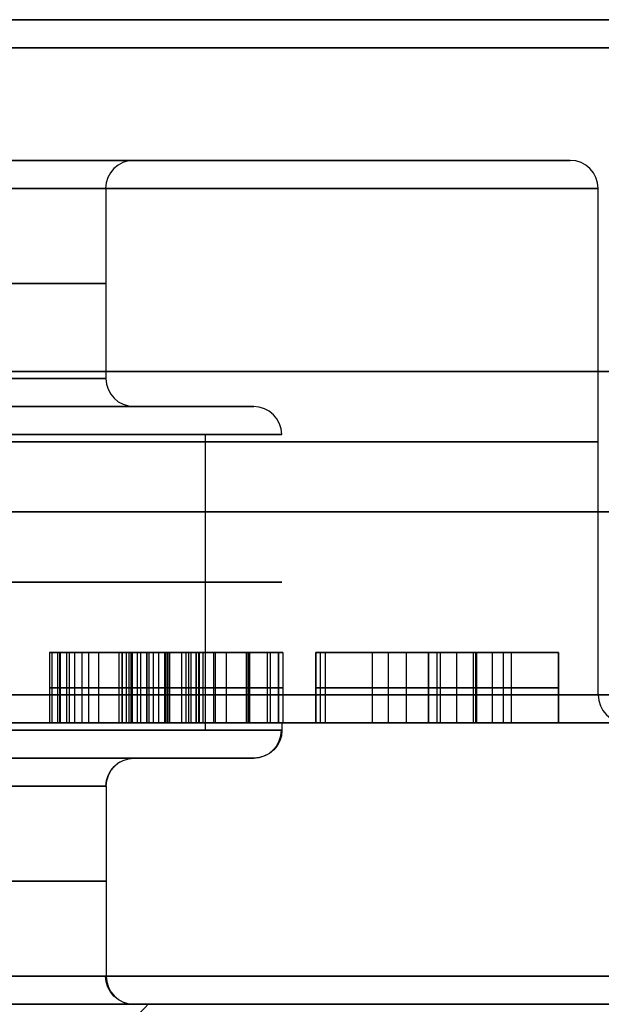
# Model space of a CAD drawing. Header units: centimetres. Extents: x -10 to 8.9, y -34.1 to -8.
# Tile 217 of 256: x -5.961 to -5.548, y -8.705 to -8.005. Entities that reach past the tile are written whole.
import ezdxf

# ---------------------------------------------------------------- set-up
doc = ezdxf.new("R2010")
doc.units = ezdxf.units.CM
doc.layers.add('Default', color=7, linetype='Continuous', true_color=0x000000)

msp = doc.modelspace()

# ---------------------------------------------------------------- linework, layer by layer
at = {"layer": 'Default'}
for p, q in [((-5.88, -8.105, 3.45), (-5.57, -8.105, 3.45)), ((-5.9, -8.26, 3.45), (-5.9, -8.125, 3.45)), ((-5.55, -8.485, 3.45), (-5.55, -8.125, 3.45)), ((-5.88, -8.28, 3.45), (-5.795, -8.28, 3.45)), ((-5.82942, -8.51, 3.7353), (-5.82942, -8.3, 3.7353)), ((-5.83598, -8.455, 5.55834), (-5.91998, -8.455, 5.55834)), ((-5.85728, -8.455, 5.43224), (-5.85728, -8.455, 5.47263)), ((-5.85728, -8.455, 5.54411), (-5.85728, -8.455, 5.5807)), ((-5.85728, -8.455, 5.64397), (-5.85728, -8.455, 5.68444)), ((-5.84124, -8.505, 5.58007), (-5.84124, -8.455, 5.58007)), ((-5.83963, -8.505, 5.54493), (-5.83963, -8.455, 5.54493)), ((-5.83598, -8.505, 5.5625), (-5.83598, -8.455, 5.5625)), ((-5.80008, -8.505, 5.60535), (-5.80008, -8.455, 5.60535)), ((-5.79898, -8.505, 5.51337), (-5.79898, -8.455, 5.51337)), ((-5.75095, -8.505, 5.65924), (-5.75095, -8.455, 5.65924)), ((-5.74764, -8.505, 5.63565), (-5.74764, -8.455, 5.63565)), ((-5.64548, -8.455, 5.55826), (-5.69449, -8.455, 5.55826)), ((-5.66465, -8.505, 5.67901), (-5.66465, -8.455, 5.67901)), ((-5.66465, -8.455, 5.45901), (-5.66465, -8.455, 5.59054)), ((-5.66465, -8.455, 5.63658), (-5.66465, -8.455, 5.67901)), ((-5.63885, -8.505, 5.63658), (-5.63885, -8.455, 5.63658)), ((-5.63715, -8.505, 5.4375), (-5.63715, -8.455, 5.4375)), ((-5.57834, -8.505, 5.6578), (-5.57834, -8.455, 5.6578)), ((-5.8465, -8.48, 5.58007), (-5.83598, -8.48, 5.58007)), ((-5.83598, -8.48, 5.54493), (-5.84328, -8.48, 5.54493)), ((-5.83598, -8.48, 5.58007), (-5.83598, -8.48, 5.54493)), ((-5.82359, -8.48, 5.51337), (-5.77437, -8.48, 5.51337)), ((-5.77777, -8.48, 5.60535), (-5.8224, -8.48, 5.60535)), ((-5.75095, -8.48, 5.67901), (-5.57834, -8.48, 5.67901)), ((-5.75095, -8.48, 5.63947), (-5.75095, -8.48, 5.67901)), ((-5.74433, -8.48, 5.63183), (-5.75095, -8.48, 5.63947)), ((-5.57834, -8.48, 5.63658), (-5.69936, -8.48, 5.63658)), ((-5.61195, -8.48, 5.4375), (-5.66236, -8.48, 5.4375)), ((-5.57834, -8.48, 5.67901), (-5.57834, -8.48, 5.63658)), ((-5.82942, -8.51, 3.1647), (-5.82942, -8.505, 3.1647)), ((-5.88, -8.53, 3.45), (-5.795, -8.53, 3.45)), ((-5.87, -8.705, 3.45), (-5.88, -8.705, 3.45)), ((-3.095, -8.705, 3.45), (-5.67003, -8.705, 3.45))]:
    msp.add_line(p, q, dxfattribs=at)
at = {"layer": 'Default', "extrusion": (0, -1, 0)}
for centre, radius, start, end in [((-6.55, 3.45, 8.005), 3.455, 180, 0), ((-6.55, 3.45, 8.005), 3.245, 180, 0), ((-6.55, 3.45, 8.005), 3.245, 0, 180), ((-6.55, 3.45, 8.025), 3.475, 180, 0), ((-6.55, 3.45, 8.025), 3.225, 180, 0), ((-6.55, 3.45, 8.025), 3.225, 0, 180), ((-6.55, 3.45, 8.105), 0.98, 270, 90), ((-6.55, 3.45, 8.105), 0.67, 270, 90), ((-6.55, 3.45, 8.125), 1, 270, 90), ((-6.55, 3.45, 8.125), 0.65, 270, 90), ((-6.55, 3.45, 8.28), 0.67, 270, 90), ((-6.55, 3.45, 8.505), 1.02, 270, 90), ((-6.55, 3.45, 8.505), 0.775, 270, 338.4), ((-6.55, 3.45, 8.505), 0.775, 338.4, 0), ((-6.55, 3.45, 8.53), 0.67, 180, 0), ((-6.55, 3.45, 8.53), 0.67, 0, 180), ((-6.55, 3.45, 8.55), 0.65, 180, 0), ((-6.55, 3.45, 8.55), 0.65, 0, 180), ((-6.55, 3.45, 8.6175), 0.65, 180, 0), ((-6.55, 3.45, 8.6175), 0.65, 0, 180), ((-6.55, 3.45, 8.705), 0.67, 0, 180), ((-6.55, 3.45, 8.705), 0.67, 180, 0), ((-6.55, 3.45, 8.705), 0.67, 180, 360), ((-6.55, 3.45, 8.705), 0.87997, 270, 90)]:
    msp.add_arc(centre, radius, start, end, dxfattribs=at)
at = {"layer": 'Default', "extrusion": (0, 1, 0)}
for centre, radius, start, end in [((6.55, 3.45, -8.005), 3.455, 0, 180), ((6.55, 3.45, -8.005), 3.455, 216, 0), ((6.55, 3.45, -8.005), 3.245, 0, 180), ((6.55, 3.45, -8.025), 3.475, 0, 180), ((6.55, 3.45, -8.105), 0.98, 90, 270), ((6.55, 3.45, -8.1925), 0.65, 90, 270), ((6.55, 3.45, -8.255), 3.225, 0, 180), ((6.55, 3.45, -8.255), 3.225, 180, 0), ((6.55, 3.45, -8.26), 0.65, 90, 270), ((6.55, 3.45, -8.28), 0.755, 90, 270), ((6.55, 3.45, -8.28), 0.67, 90, 248.98897), ((6.55, 3.45, -8.28), 0.755, 180, 270), ((6.55, 3.45, -8.3), 0.775, 90, 270), ((6.55, 3.45, -8.305), 1, 90, 270), ((6.55, 3.45, -8.355), 3.475, 180, 0), ((6.55, 3.45, -8.355), 3.475, 0, 180), ((6.55, 3.45, -8.405), 0.775, 90, 270), ((6.55, 3.45, -8.485), 3.225, 0, 180), ((6.55, 3.45, -8.485), 3.225, 180, 0), ((6.55, 3.45, -8.485), 1, 90, 270), ((6.55, 3.45, -8.505), 3.205, 180, 0), ((6.55, 3.45, -8.505), 3.205, 0, 180), ((6.55, 3.45, -8.505), 3.205, 180, 0), ((6.55, 3.45, -8.51), 0.775, 201.6, 0), ((6.55, 3.45, -8.51), 0.775, 0, 180), ((6.55, 3.45, -8.51), 0.775, 180, 201.6), ((6.55, 3.45, -8.53), 0.755, 180, 0), ((6.55, 3.45, -8.53), 0.755, 0, 180), ((6.55, 3.45, -8.685), 3.475, 0, 180), ((6.55, 3.45, -8.685), 3.475, 180, 0), ((6.55, 3.45, -8.685), 0.65, 180, 0), ((6.55, 3.45, -8.685), 0.65, 0, 180), ((6.55, 3.45, -8.705), 3.455, 0, 180), ((6.55, 3.45, -8.705), 3.455, 180, 0), ((6.55, 3.45, -8.705), 0.68, 360, 180), ((6.55, 3.45, -8.705), 0.68, 180, 360)]:
    msp.add_arc(centre, radius, start, end, dxfattribs=at)
at = {"layer": 'Default', "extrusion": (0.033106, 0, 0.999452)}
msp.add_arc((-8.125, 5.99063, 3.23126), 0.02, 0, 90, dxfattribs=at)
at = {"layer": 'Default', "extrusion": (0.014568, 0, 0.999894)}
msp.add_arc((-5.61956, -8.125, 3.35422), 0.02, 0, 90, dxfattribs=at)
at = {"layer": 'Default', "extrusion": (0.022411, 0, 0.999749)}
msp.add_arc((-8.26, 5.95567, 3.30234), 0.02, 90, 180, dxfattribs=at)
at = {"layer": 'Default', "extrusion": (-0.019549, 0, 0.999809)}
msp.add_arc((8.3, -5.72631, 3.57738), 0.02, 90, 180, dxfattribs=at)
at = {"layer": 'Default', "extrusion": (-0.015151, 0, 0.999885)}
msp.add_arc((-5.47698, -8.485, 3.54884), 0.02, 180, 270, dxfattribs=at)
at = {"layer": 'Default', "extrusion": (0.027768, 0, 0.999614)}
msp.add_arc((-8.51, 5.88827, 3.26679), 0.02, 180, 270, dxfattribs=at)
at = {"layer": 'Default', "extrusion": (0, 0, -1)}
for centre, start, end in [((5.795, -8.51, -3.45), 180, 270), ((5.88, -8.55, -3.45), 0, 90)]:
    msp.add_arc(centre, 0.02, start, end, dxfattribs=at)
at = {"layer": 'Default', "extrusion": (0.022411, 0, -0.999749)}
msp.add_arc((-8.55, -5.80104, -3.59592), 0.02, 270, 360, dxfattribs=at)
at = {"layer": 'Default', "extrusion": (0.033106, 0, -0.999452)}
msp.add_arc((-8.685, -5.76219, -3.66496), 0.02, 180, 270, dxfattribs=at)
at = {"layer": 'Default'}
msp.add_arc((-5.88, -8.685, 3.45), 0.02, 180, 270, dxfattribs=at)
for points, degree in [([(-5.94019, -8.455, 5.51099), (-5.94019, -8.48, 5.51099), (-5.94019, -8.505, 5.51099)], 2), ([(-5.93266, -8.455, 5.54337), (-5.93764, -8.455, 5.53407), (-5.94019, -8.455, 5.52321), (-5.94019, -8.455, 5.51099)], 3), ([(-5.94019, -8.455, 5.51099), (-5.94019, -8.455, 5.48808), (-5.93255, -8.455, 5.46924), (-5.91732, -8.455, 5.45443)], 3), ([(-5.93826, -8.505, 5.52842), (-5.93826, -8.48, 5.52842), (-5.93826, -8.455, 5.52842)], 2), ([(-5.93445, -8.505, 5.47962), (-5.93445, -8.48, 5.47962), (-5.93445, -8.455, 5.47962)], 2), ([(-5.93306, -8.455, 5.61825), (-5.93306, -8.48, 5.61825), (-5.93306, -8.505, 5.61825)], 2), ([(-5.91249, -8.455, 5.6659), (-5.9261, -8.455, 5.65373), (-5.93306, -8.455, 5.63777), (-5.93306, -8.455, 5.61825)], 3), ([(-5.93306, -8.455, 5.61825), (-5.93306, -8.455, 5.59687), (-5.92373, -8.455, 5.58007), (-5.9054, -8.455, 5.56785)], 3), ([(-5.93266, -8.455, 5.54337), (-5.93266, -8.48, 5.54337), (-5.93266, -8.505, 5.54337)], 2), ([(-5.9054, -8.455, 5.56785), (-5.91864, -8.455, 5.56089), (-5.92763, -8.455, 5.55274), (-5.93266, -8.455, 5.54337)], 3), ([(-5.92785, -8.505, 5.64489), (-5.92785, -8.48, 5.64489), (-5.92785, -8.455, 5.64489)], 2), ([(-5.92612, -8.505, 5.58964), (-5.92612, -8.48, 5.58964), (-5.92612, -8.455, 5.58964)], 2), ([(-5.92237, -8.505, 5.55628), (-5.92237, -8.48, 5.55628), (-5.92237, -8.455, 5.55628)], 2), ([(-5.91732, -8.455, 5.45443), (-5.91732, -8.48, 5.45443), (-5.91732, -8.505, 5.45443)], 2), ([(-5.91732, -8.455, 5.45443), (-5.902, -8.455, 5.43954), (-5.88164, -8.455, 5.43224), (-5.85618, -8.455, 5.43224)], 3), ([(-5.91249, -8.455, 5.6659), (-5.91249, -8.48, 5.6659), (-5.91249, -8.505, 5.6659)], 2), ([(-5.85635, -8.455, 5.68445), (-5.88011, -8.455, 5.68445), (-5.89878, -8.455, 5.67817), (-5.91249, -8.455, 5.6659)], 3), ([(-5.9054, -8.455, 5.56785), (-5.9054, -8.48, 5.56785), (-5.9054, -8.505, 5.56785)], 2), ([(-5.89097, -8.455, 5.50776), (-5.89097, -8.48, 5.50776), (-5.89097, -8.505, 5.50776)], 2), ([(-5.88147, -8.455, 5.48231), (-5.883, -8.455, 5.48388), (-5.8857, -8.455, 5.48727), (-5.88863, -8.455, 5.49304), (-5.89051, -8.455, 5.49972), (-5.89097, -8.455, 5.50496), (-5.89097, -8.455, 5.50776)], 3), ([(-5.89097, -8.455, 5.50776), (-5.89097, -8.455, 5.51039), (-5.89065, -8.455, 5.51531), (-5.88928, -8.455, 5.52164), (-5.8871, -8.455, 5.52707), (-5.88405, -8.455, 5.5318), (-5.88022, -8.455, 5.53571), (-5.87548, -8.455, 5.53895), (-5.87166, -8.455, 5.54064), (-5.86958, -8.455, 5.54135)], 3), ([(-5.89071, -8.505, 5.4378), (-5.89071, -8.48, 5.4378), (-5.89071, -8.455, 5.4378)], 2), ([(-5.88852, -8.505, 5.49336), (-5.88852, -8.48, 5.49336), (-5.88852, -8.455, 5.49336)], 2), ([(-5.88841, -8.505, 5.6797), (-5.88841, -8.48, 5.6797), (-5.88841, -8.455, 5.6797)], 2), ([(-5.88557, -8.505, 5.52935), (-5.88557, -8.48, 5.52935), (-5.88557, -8.455, 5.52935)], 2), ([(-5.88384, -8.455, 5.61401), (-5.88384, -8.48, 5.61401), (-5.88384, -8.505, 5.61401)], 2), ([(-5.8779, -8.455, 5.59364), (-5.87921, -8.455, 5.59563), (-5.88139, -8.455, 5.59979), (-5.88335, -8.455, 5.60639), (-5.88384, -8.455, 5.61139), (-5.88384, -8.455, 5.61401)], 3), ([(-5.88384, -8.455, 5.61401), (-5.88384, -8.455, 5.61657), (-5.88342, -8.455, 5.62132), (-5.88171, -8.455, 5.62729), (-5.87909, -8.455, 5.63225), (-5.87677, -8.455, 5.63497), (-5.87548, -8.455, 5.6362)], 3), ([(-5.88231, -8.505, 5.60312), (-5.88231, -8.48, 5.60312), (-5.88231, -8.455, 5.60312)], 2), ([(-5.88165, -8.505, 5.6269), (-5.88165, -8.48, 5.6269), (-5.88165, -8.455, 5.6269)], 2), ([(-5.88147, -8.455, 5.48231), (-5.88147, -8.48, 5.48231), (-5.88147, -8.505, 5.48231)], 2), ([(-5.85754, -8.455, 5.47263), (-5.8601, -8.455, 5.47263), (-5.8649, -8.455, 5.47309), (-5.87105, -8.455, 5.47494), (-5.87652, -8.455, 5.47787), (-5.87988, -8.455, 5.48068), (-5.88147, -8.455, 5.48231)], 3), ([(-5.8779, -8.455, 5.59364), (-5.8779, -8.48, 5.59364), (-5.8779, -8.505, 5.59364)], 2), ([(-5.86281, -8.455, 5.5819), (-5.86432, -8.455, 5.58237), (-5.86721, -8.455, 5.58356), (-5.8711, -8.455, 5.58603), (-5.87467, -8.455, 5.58927), (-5.87687, -8.455, 5.59208), (-5.8779, -8.455, 5.59364)], 3), ([(-5.87548, -8.455, 5.6362), (-5.87548, -8.48, 5.6362), (-5.87548, -8.505, 5.6362)], 2), ([(-5.87548, -8.455, 5.6362), (-5.87414, -8.455, 5.63748), (-5.87128, -8.455, 5.63972), (-5.86653, -8.455, 5.64213), (-5.86116, -8.455, 5.64367), (-5.85702, -8.455, 5.64405), (-5.85482, -8.455, 5.64405)], 3), ([(-5.87109, -8.505, 5.58619), (-5.87109, -8.48, 5.58619), (-5.87109, -8.455, 5.58619)], 2), ([(-5.87082, -8.505, 5.47507), (-5.87082, -8.48, 5.47507), (-5.87082, -8.455, 5.47507)], 2), ([(-5.86958, -8.455, 5.54135), (-5.86958, -8.48, 5.54135), (-5.86958, -8.505, 5.54135)], 2), ([(-5.86958, -8.455, 5.54135), (-5.8672, -8.455, 5.54217), (-5.86207, -8.455, 5.54351), (-5.85326, -8.455, 5.54468), (-5.84672, -8.455, 5.54493), (-5.84328, -8.455, 5.54493)], 3), ([(-5.86636, -8.505, 5.64201), (-5.86636, -8.48, 5.64201), (-5.86636, -8.455, 5.64201)], 2), ([(-5.86281, -8.455, 5.5819), (-5.86281, -8.48, 5.5819), (-5.86281, -8.505, 5.5819)], 2), ([(-5.8465, -8.455, 5.58007), (-5.84859, -8.455, 5.58007), (-5.85258, -8.455, 5.58017), (-5.85806, -8.455, 5.58072), (-5.8613, -8.455, 5.58143), (-5.86281, -8.455, 5.5819)], 3), ([(-5.85815, -8.505, 5.54399), (-5.85815, -8.48, 5.54399), (-5.85815, -8.455, 5.54399)], 2), ([(-5.85754, -8.455, 5.47263), (-5.85754, -8.48, 5.47263), (-5.85754, -8.505, 5.47263)], 2), ([(-5.82359, -8.455, 5.51337), (-5.82382, -8.455, 5.51027), (-5.82453, -8.455, 5.50444), (-5.82627, -8.455, 5.49685), (-5.82869, -8.455, 5.49033), (-5.83183, -8.455, 5.48477), (-5.83557, -8.455, 5.48037), (-5.83998, -8.455, 5.47693), (-5.84499, -8.455, 5.4745), (-5.85073, -8.455, 5.47299), (-5.85517, -8.455, 5.47263), (-5.85754, -8.455, 5.47263)], 3), ([(-5.85635, -8.455, 5.68445), (-5.85635, -8.48, 5.68445), (-5.85635, -8.505, 5.68445)], 2), ([(-5.79868, -8.455, 5.66336), (-5.81256, -8.455, 5.67732), (-5.83191, -8.455, 5.68445), (-5.85635, -8.455, 5.68445)], 3), ([(-5.85618, -8.455, 5.43224), (-5.85618, -8.48, 5.43224), (-5.85618, -8.505, 5.43224)], 2), ([(-5.85618, -8.455, 5.43224), (-5.8409, -8.455, 5.43224), (-5.82699, -8.455, 5.43512), (-5.8146, -8.455, 5.44055)], 3), ([(-5.85602, -8.505, 5.58054), (-5.85602, -8.48, 5.58054), (-5.85602, -8.455, 5.58054)], 2), ([(-5.85482, -8.455, 5.64405), (-5.85482, -8.48, 5.64405), (-5.85482, -8.505, 5.64405)], 2), ([(-5.85482, -8.455, 5.64405), (-5.85238, -8.455, 5.64405), (-5.84782, -8.455, 5.64371), (-5.84198, -8.455, 5.64225), (-5.83696, -8.455, 5.63992), (-5.83263, -8.455, 5.63663), (-5.82908, -8.455, 5.63246), (-5.82621, -8.455, 5.62723), (-5.82413, -8.455, 5.62108), (-5.8228, -8.455, 5.61389), (-5.82244, -8.455, 5.60833), (-5.8224, -8.455, 5.60535)], 3), ([(-5.8465, -8.455, 5.58007), (-5.8465, -8.48, 5.58007), (-5.8465, -8.505, 5.58007)], 2), ([(-5.83598, -8.455, 5.58007), (-5.84124, -8.455, 5.58007), (-5.8465, -8.455, 5.58007)], 2), ([(-5.84328, -8.455, 5.54493), (-5.84328, -8.48, 5.54493), (-5.84328, -8.505, 5.54493)], 2), ([(-5.84328, -8.455, 5.54493), (-5.83963, -8.455, 5.54493), (-5.83598, -8.455, 5.54493)], 2), ([(-5.83598, -8.455, 5.54493), (-5.83598, -8.48, 5.54493), (-5.83598, -8.505, 5.54493)], 2), ([(-5.83598, -8.455, 5.58007), (-5.83598, -8.48, 5.58007), (-5.83598, -8.505, 5.58007)], 2), ([(-5.83598, -8.455, 5.54493), (-5.83598, -8.455, 5.5625), (-5.83598, -8.455, 5.58007)], 2), ([(-5.83419, -8.505, 5.43438), (-5.83419, -8.48, 5.43438), (-5.83419, -8.455, 5.43438)], 2), ([(-5.83367, -8.505, 5.48268), (-5.83367, -8.48, 5.48268), (-5.83367, -8.455, 5.48268)], 2), ([(-5.83088, -8.505, 5.63449), (-5.83088, -8.48, 5.63449), (-5.83088, -8.455, 5.63449)], 2), ([(-5.82359, -8.455, 5.51337), (-5.82359, -8.48, 5.51337), (-5.82359, -8.505, 5.51337)], 2), ([(-5.77437, -8.455, 5.51337), (-5.79898, -8.455, 5.51337), (-5.82359, -8.455, 5.51337)], 2), ([(-5.82336, -8.505, 5.67906), (-5.82336, -8.48, 5.67906), (-5.82336, -8.455, 5.67906)], 2), ([(-5.8224, -8.455, 5.60535), (-5.8224, -8.48, 5.60535), (-5.8224, -8.505, 5.60535)], 2), ([(-5.8224, -8.455, 5.60535), (-5.80008, -8.455, 5.60535), (-5.77777, -8.455, 5.60535)], 2), ([(-5.8146, -8.455, 5.44055), (-5.8146, -8.48, 5.44055), (-5.8146, -8.505, 5.44055)], 2), ([(-5.8146, -8.455, 5.44055), (-5.80221, -8.455, 5.44599), (-5.79236, -8.455, 5.45447), (-5.78523, -8.455, 5.46567)], 3), ([(-5.79868, -8.455, 5.66336), (-5.79868, -8.48, 5.66336), (-5.79868, -8.505, 5.66336)], 2), ([(-5.77777, -8.455, 5.60535), (-5.77777, -8.455, 5.62996), (-5.78473, -8.455, 5.64931), (-5.79868, -8.455, 5.66336)], 3), ([(-5.79793, -8.505, 5.45096), (-5.79793, -8.48, 5.45096), (-5.79793, -8.455, 5.45096)], 2), ([(-5.78523, -8.455, 5.46567), (-5.77811, -8.455, 5.47688), (-5.77437, -8.455, 5.49266), (-5.77437, -8.455, 5.51337)], 3), ([(-5.78523, -8.505, 5.46567), (-5.78523, -8.48, 5.46567), (-5.78523, -8.455, 5.46567)], 2), ([(-5.78306, -8.505, 5.6385), (-5.78306, -8.48, 5.6385), (-5.78306, -8.455, 5.6385)], 2), ([(-5.77777, -8.455, 5.60535), (-5.77777, -8.48, 5.60535), (-5.77777, -8.505, 5.60535)], 2), ([(-5.77724, -8.505, 5.48547), (-5.77724, -8.48, 5.48547), (-5.77724, -8.455, 5.48547)], 2), ([(-5.77437, -8.455, 5.51337), (-5.77437, -8.48, 5.51337), (-5.77437, -8.505, 5.51337)], 2), ([(-5.75095, -8.455, 5.67901), (-5.75095, -8.48, 5.67901), (-5.75095, -8.505, 5.67901)], 2), ([(-5.57834, -8.455, 5.67901), (-5.66465, -8.455, 5.67901), (-5.75095, -8.455, 5.67901)], 2), ([(-5.75095, -8.455, 5.63947), (-5.75095, -8.48, 5.63947), (-5.75095, -8.505, 5.63947)], 2), ([(-5.75095, -8.455, 5.67901), (-5.75095, -8.455, 5.65924), (-5.75095, -8.455, 5.63947)], 2), ([(-5.75095, -8.455, 5.63947), (-5.74764, -8.455, 5.63565), (-5.74433, -8.455, 5.63183)], 2), ([(-5.74433, -8.455, 5.63183), (-5.74433, -8.48, 5.63183), (-5.74433, -8.505, 5.63183)], 2), ([(-5.74433, -8.455, 5.63183), (-5.73539, -8.455, 5.62151), (-5.71934, -8.455, 5.60094), (-5.7005, -8.455, 5.57089), (-5.69082, -8.455, 5.55112), (-5.68666, -8.455, 5.54136)], 3), ([(-5.71069, -8.505, 5.58683), (-5.71069, -8.48, 5.58683), (-5.71069, -8.455, 5.58683)], 2), ([(-5.69936, -8.455, 5.63658), (-5.69936, -8.48, 5.63658), (-5.69936, -8.505, 5.63658)], 2), ([(-5.65081, -8.455, 5.56819), (-5.66151, -8.455, 5.58736), (-5.67763, -8.455, 5.61011), (-5.69936, -8.455, 5.63658)], 3), ([(-5.69936, -8.455, 5.63658), (-5.63885, -8.455, 5.63658), (-5.57834, -8.455, 5.63658)], 2), ([(-5.68666, -8.455, 5.54136), (-5.68666, -8.48, 5.54136), (-5.68666, -8.505, 5.54136)], 2), ([(-5.68666, -8.455, 5.54136), (-5.68262, -8.455, 5.5319), (-5.67527, -8.455, 5.51168), (-5.66697, -8.455, 5.47767), (-5.66346, -8.455, 5.45143), (-5.66236, -8.455, 5.4375)], 3), ([(-5.67077, -8.505, 5.4925), (-5.67077, -8.48, 5.4925), (-5.67077, -8.455, 5.4925)], 2), ([(-5.67064, -8.505, 5.59922), (-5.67064, -8.48, 5.59922), (-5.67064, -8.455, 5.59922)], 2), ([(-5.66236, -8.455, 5.4375), (-5.66236, -8.48, 5.4375), (-5.66236, -8.505, 5.4375)], 2), ([(-5.66236, -8.455, 5.4375), (-5.63715, -8.455, 5.4375), (-5.61195, -8.455, 5.4375)], 2), ([(-5.65081, -8.455, 5.56819), (-5.65081, -8.48, 5.56819), (-5.65081, -8.505, 5.56819)], 2), ([(-5.62545, -8.455, 5.51084), (-5.63164, -8.455, 5.52983), (-5.64012, -8.455, 5.54901), (-5.65081, -8.455, 5.56819)], 3), ([(-5.63641, -8.505, 5.53936), (-5.63641, -8.48, 5.53936), (-5.63641, -8.455, 5.53936)], 2), ([(-5.62545, -8.455, 5.51084), (-5.62545, -8.48, 5.51084), (-5.62545, -8.505, 5.51084)], 2), ([(-5.61195, -8.455, 5.4375), (-5.61466, -8.455, 5.46737), (-5.61925, -8.455, 5.49181), (-5.62545, -8.455, 5.51084)], 3), ([(-5.61748, -8.505, 5.47871), (-5.61748, -8.48, 5.47871), (-5.61748, -8.455, 5.47871)], 2), ([(-5.61195, -8.455, 5.4375), (-5.61195, -8.48, 5.4375), (-5.61195, -8.505, 5.4375)], 2), ([(-5.57834, -8.455, 5.67901), (-5.57834, -8.48, 5.67901), (-5.57834, -8.505, 5.67901)], 2), ([(-5.57834, -8.455, 5.63658), (-5.57834, -8.455, 5.6578), (-5.57834, -8.455, 5.67901)], 2), ([(-5.57834, -8.505, 5.63658), (-5.57834, -8.48, 5.63658), (-5.57834, -8.455, 5.63658)], 2), ([(-5.94019, -8.48, 5.51099), (-5.94019, -8.48, 5.52321), (-5.93764, -8.48, 5.53407), (-5.93266, -8.48, 5.54337)], 3), ([(-5.91732, -8.48, 5.45443), (-5.93255, -8.48, 5.46924), (-5.94019, -8.48, 5.48808), (-5.94019, -8.48, 5.51099)], 3), ([(-5.93306, -8.48, 5.61825), (-5.93306, -8.48, 5.63777), (-5.9261, -8.48, 5.65373), (-5.91249, -8.48, 5.6659)], 3), ([(-5.9054, -8.48, 5.56785), (-5.92373, -8.48, 5.58007), (-5.93306, -8.48, 5.59687), (-5.93306, -8.48, 5.61825)], 3), ([(-5.93266, -8.48, 5.54337), (-5.92763, -8.48, 5.55274), (-5.91864, -8.48, 5.56089), (-5.9054, -8.48, 5.56785)], 3), ([(-5.85618, -8.48, 5.43224), (-5.88164, -8.48, 5.43224), (-5.902, -8.48, 5.43954), (-5.91732, -8.48, 5.45443)], 3), ([(-5.91249, -8.48, 5.6659), (-5.89878, -8.48, 5.67817), (-5.88011, -8.48, 5.68445), (-5.85635, -8.48, 5.68445)], 3), ([(-5.89097, -8.48, 5.50776), (-5.89097, -8.48, 5.49724), (-5.88775, -8.48, 5.48876), (-5.88147, -8.48, 5.48231)], 3), ([(-5.86958, -8.48, 5.54135), (-5.88384, -8.48, 5.53645), (-5.89097, -8.48, 5.52525), (-5.89097, -8.48, 5.50776)], 3), ([(-5.88384, -8.48, 5.61401), (-5.88384, -8.48, 5.60637), (-5.88181, -8.48, 5.59958), (-5.8779, -8.48, 5.59364)], 3), ([(-5.87548, -8.48, 5.6362), (-5.88096, -8.48, 5.63098), (-5.88384, -8.48, 5.62351), (-5.88384, -8.48, 5.61401)], 3), ([(-5.88147, -8.48, 5.48231), (-5.87519, -8.48, 5.47586), (-5.86721, -8.48, 5.47263), (-5.85754, -8.48, 5.47263)], 3), ([(-5.8779, -8.48, 5.59364), (-5.874, -8.48, 5.5877), (-5.86891, -8.48, 5.5838), (-5.86281, -8.48, 5.5819)], 3), ([(-5.85482, -8.48, 5.64405), (-5.86314, -8.48, 5.64405), (-5.8701, -8.48, 5.64134), (-5.87548, -8.48, 5.6362)], 3), ([(-5.84328, -8.48, 5.54493), (-5.8538, -8.48, 5.54493), (-5.86263, -8.48, 5.54375), (-5.86958, -8.48, 5.54135)], 3), ([(-5.86281, -8.48, 5.5819), (-5.85855, -8.48, 5.58058), (-5.85312, -8.48, 5.58007), (-5.8465, -8.48, 5.58007)], 3), ([(-5.85754, -8.48, 5.47263), (-5.83683, -8.48, 5.47263), (-5.82563, -8.48, 5.48621), (-5.82359, -8.48, 5.51337)], 3), ([(-5.85635, -8.48, 5.68445), (-5.83191, -8.48, 5.68445), (-5.81256, -8.48, 5.67732), (-5.79868, -8.48, 5.66336)], 3), ([(-5.8146, -8.48, 5.44055), (-5.82699, -8.48, 5.43512), (-5.8409, -8.48, 5.43224), (-5.85618, -8.48, 5.43224)], 3), ([(-5.8224, -8.48, 5.60535), (-5.82274, -8.48, 5.63115), (-5.8336, -8.48, 5.64405), (-5.85482, -8.48, 5.64405)], 3), ([(-5.78523, -8.48, 5.46567), (-5.79236, -8.48, 5.45447), (-5.80221, -8.48, 5.44599), (-5.8146, -8.48, 5.44055)], 3), ([(-5.79868, -8.48, 5.66336), (-5.78473, -8.48, 5.64931), (-5.77777, -8.48, 5.62996), (-5.77777, -8.48, 5.60535)], 3), ([(-5.77437, -8.48, 5.51337), (-5.77437, -8.48, 5.49266), (-5.77811, -8.48, 5.47688), (-5.78523, -8.48, 5.46567)], 3), ([(-5.68666, -8.48, 5.54136), (-5.69969, -8.48, 5.57192), (-5.71871, -8.48, 5.60227), (-5.74433, -8.48, 5.63183)], 3), ([(-5.69936, -8.48, 5.63658), (-5.67763, -8.48, 5.61011), (-5.66151, -8.48, 5.58736), (-5.65081, -8.48, 5.56819)], 3), ([(-5.66236, -8.48, 5.4375), (-5.66541, -8.48, 5.47603), (-5.67356, -8.48, 5.51065), (-5.68666, -8.48, 5.54136)], 3), ([(-5.65081, -8.48, 5.56819), (-5.64012, -8.48, 5.54901), (-5.63164, -8.48, 5.52983), (-5.62545, -8.48, 5.51084)], 3), ([(-5.62545, -8.48, 5.51084), (-5.61925, -8.48, 5.49181), (-5.61466, -8.48, 5.46737), (-5.61195, -8.48, 5.4375)], 3), ([(-5.93266, -8.505, 5.54337), (-5.93764, -8.505, 5.53407), (-5.94019, -8.505, 5.52321), (-5.94019, -8.505, 5.51099)], 3), ([(-5.94019, -8.505, 5.51099), (-5.94019, -8.505, 5.48808), (-5.93255, -8.505, 5.46924), (-5.91732, -8.505, 5.45443)], 3), ([(-5.91249, -8.505, 5.6659), (-5.9261, -8.505, 5.65373), (-5.93306, -8.505, 5.63777), (-5.93306, -8.505, 5.61825)], 3), ([(-5.93306, -8.505, 5.61825), (-5.93306, -8.505, 5.59687), (-5.92373, -8.505, 5.58007), (-5.9054, -8.505, 5.56785)], 3), ([(-5.9054, -8.505, 5.56785), (-5.91864, -8.505, 5.56089), (-5.92763, -8.505, 5.55274), (-5.93266, -8.505, 5.54337)], 3), ([(-5.91732, -8.505, 5.45443), (-5.902, -8.505, 5.43954), (-5.88164, -8.505, 5.43224), (-5.85618, -8.505, 5.43224)], 3), ([(-5.85635, -8.505, 5.68445), (-5.88011, -8.505, 5.68445), (-5.89878, -8.505, 5.67817), (-5.91249, -8.505, 5.6659)], 3), ([(-5.88147, -8.505, 5.48231), (-5.88775, -8.505, 5.48876), (-5.89097, -8.505, 5.49724), (-5.89097, -8.505, 5.50776)], 3), ([(-5.89097, -8.505, 5.50776), (-5.89097, -8.505, 5.52525), (-5.88384, -8.505, 5.53645), (-5.86958, -8.505, 5.54135)], 3), ([(-5.8779, -8.505, 5.59364), (-5.88181, -8.505, 5.59958), (-5.88384, -8.505, 5.60637), (-5.88384, -8.505, 5.61401)], 3), ([(-5.88384, -8.505, 5.61401), (-5.88384, -8.505, 5.62351), (-5.88096, -8.505, 5.63098), (-5.87548, -8.505, 5.6362)], 3), ([(-5.85754, -8.505, 5.47263), (-5.86721, -8.505, 5.47263), (-5.87519, -8.505, 5.47586), (-5.88147, -8.505, 5.48231)], 3), ([(-5.86281, -8.505, 5.5819), (-5.86891, -8.505, 5.5838), (-5.874, -8.505, 5.5877), (-5.8779, -8.505, 5.59364)], 3), ([(-5.87548, -8.505, 5.6362), (-5.8701, -8.505, 5.64134), (-5.86314, -8.505, 5.64405), (-5.85482, -8.505, 5.64405)], 3), ([(-5.86958, -8.505, 5.54135), (-5.86263, -8.505, 5.54375), (-5.8538, -8.505, 5.54493), (-5.84328, -8.505, 5.54493)], 3), ([(-5.8465, -8.505, 5.58007), (-5.85312, -8.505, 5.58007), (-5.85855, -8.505, 5.58058), (-5.86281, -8.505, 5.5819)], 3), ([(-5.82359, -8.505, 5.51337), (-5.82563, -8.505, 5.48621), (-5.83683, -8.505, 5.47263), (-5.85754, -8.505, 5.47263)], 3), ([(-5.79868, -8.505, 5.66336), (-5.81256, -8.505, 5.67732), (-5.83191, -8.505, 5.68445), (-5.85635, -8.505, 5.68445)], 3), ([(-5.85618, -8.505, 5.43224), (-5.8409, -8.505, 5.43224), (-5.82699, -8.505, 5.43512), (-5.8146, -8.505, 5.44055)], 3), ([(-5.85482, -8.505, 5.64405), (-5.8336, -8.505, 5.64405), (-5.82274, -8.505, 5.63115), (-5.8224, -8.505, 5.60535)], 3), ([(-5.83598, -8.505, 5.58007), (-5.84124, -8.505, 5.58007), (-5.8465, -8.505, 5.58007)], 2), ([(-5.84328, -8.505, 5.54493), (-5.83963, -8.505, 5.54493), (-5.83598, -8.505, 5.54493)], 2), ([(-5.83598, -8.505, 5.54493), (-5.83598, -8.505, 5.5625), (-5.83598, -8.505, 5.58007)], 2), ([(-5.77437, -8.505, 5.51337), (-5.79898, -8.505, 5.51337), (-5.82359, -8.505, 5.51337)], 2), ([(-5.8224, -8.505, 5.60535), (-5.80008, -8.505, 5.60535), (-5.77777, -8.505, 5.60535)], 2), ([(-5.8146, -8.505, 5.44055), (-5.80221, -8.505, 5.44599), (-5.79236, -8.505, 5.45447), (-5.78523, -8.505, 5.46567)], 3), ([(-5.77777, -8.505, 5.60535), (-5.77777, -8.505, 5.62996), (-5.78473, -8.505, 5.64931), (-5.79868, -8.505, 5.66336)], 3), ([(-5.78523, -8.505, 5.46567), (-5.77811, -8.505, 5.47688), (-5.77437, -8.505, 5.49266), (-5.77437, -8.505, 5.51337)], 3), ([(-5.775, -8.505, 3.45), (-5.775, -8.5075, 3.45), (-5.775, -8.51, 3.45)], 2), ([(-5.75095, -8.505, 5.67901), (-5.75095, -8.505, 5.65924), (-5.75095, -8.505, 5.63947)], 2), ([(-5.57834, -8.505, 5.67901), (-5.66465, -8.505, 5.67901), (-5.75095, -8.505, 5.67901)], 2), ([(-5.75095, -8.505, 5.63947), (-5.74764, -8.505, 5.63565), (-5.74433, -8.505, 5.63183)], 2), ([(-5.74433, -8.505, 5.63183), (-5.71871, -8.505, 5.60227), (-5.69969, -8.505, 5.57192), (-5.68666, -8.505, 5.54136)], 3), ([(-5.69936, -8.505, 5.63658), (-5.63885, -8.505, 5.63658), (-5.57834, -8.505, 5.63658)], 2), ([(-5.65081, -8.505, 5.56819), (-5.66151, -8.505, 5.58736), (-5.67763, -8.505, 5.61011), (-5.69936, -8.505, 5.63658)], 3), ([(-5.68666, -8.505, 5.54136), (-5.67356, -8.505, 5.51065), (-5.66541, -8.505, 5.47603), (-5.66236, -8.505, 5.4375)], 3), ([(-5.66236, -8.505, 5.4375), (-5.63715, -8.505, 5.4375), (-5.61195, -8.505, 5.4375)], 2), ([(-5.62545, -8.505, 5.51084), (-5.63164, -8.505, 5.52983), (-5.64012, -8.505, 5.54901), (-5.65081, -8.505, 5.56819)], 3), ([(-5.61195, -8.505, 5.4375), (-5.61466, -8.505, 5.46737), (-5.61925, -8.505, 5.49181), (-5.62545, -8.505, 5.51084)], 3), ([(-5.57834, -8.505, 5.63658), (-5.57834, -8.505, 5.6578), (-5.57834, -8.505, 5.67901)], 2), ([(-5.9, -8.55, 3.45), (-5.9, -8.6175, 3.45), (-5.9, -8.685, 3.45)], 2), ([(-5.9, -8.735, 3.45), (-5.885, -8.72, 3.45), (-5.87, -8.705, 3.45)], 2)]:
    msp.add_open_spline(points, degree=degree, dxfattribs=at)

doc.saveas('drawing.dxf')
